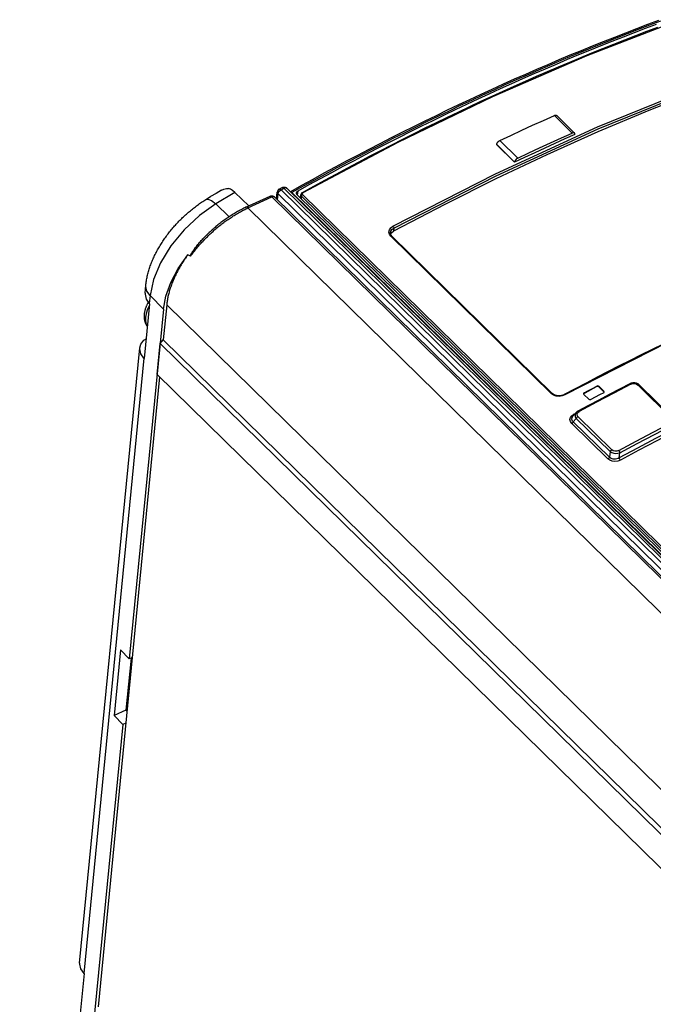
# Model space of a CAD drawing. Extents: x 0 to 594, y 0 to 420.
# Tile 90 of 107: x 450 to 466, y 164 to 190. Entities that reach past the tile are written whole.
import ezdxf

# ---------------------------------------------------------------- set-up
doc = ezdxf.new("R2010")
doc.units = 0
doc.header["$LTSCALE"] = 32.67
doc.layers.get('0').update_dxf_attribs({"linetype": 'CONTINUOUS'})

msp = doc.modelspace()

# ---------------------------------------------------------------- linework, layer by layer
at = {"color": 9, "linetype": 'CONTINUOUS'}
for p, q in [((463.778, 187.648), (464.254, 187.183)), ((462.333, 186.985), (462.809, 186.519)), ((462.248, 186.876), (462.723, 186.411)), ((455.302, 185.608), (454.801, 185.304)), ((456.528, 185.675), (456.607, 185.719)), ((471.948, 170.562), (456.528, 185.675)), ((456.607, 185.719), (472.027, 170.606)), ((456.819, 185.605), (472.209, 170.521)), ((456.969, 185.535), (456.98, 185.649)), ((455.647, 185.195), (456.288, 185.489)), ((456.288, 185.489), (513.273, 129.638)), ((456.433, 185.407), (456.449, 185.57)), ((471.869, 170.457), (456.449, 185.57)), ((457.07, 185.51), (457.063, 185.443)), ((472.198, 170.682), (457.07, 185.51)), ((457.101, 185.552), (472.229, 170.724)), ((455.154, 184.964), (454.801, 185.304)), ((455.647, 185.195), (512.632, 129.344)), ((459.52, 184.66), (459.512, 184.58)), ((463.695, 180.276), (459.44, 184.446)), ((453.053, 182.872), (453.032, 182.663)), ((453.407, 182.512), (453.053, 182.872)), ((453.495, 182.63), (510.419, 126.839)), ((452.891, 181.213), (451.297, 164.902)), ((464.906, 180.458), (464.907, 180.472)), ((464.963, 180.466), (464.962, 180.451)), ((466.888, 179.624), (465.997, 180.498)), ((464.568, 180.294), (464.567, 180.279)), ((465.093, 180.323), (465.094, 180.338)), ((464.281, 179.528), (464.359, 179.618)), ((464.295, 179.726), (464.335, 179.748)), ((464.308, 179.716), (464.295, 179.726)), ((465.26, 178.736), (464.359, 179.618)), ((464.403, 179.665), (465.303, 178.783)), ((464.238, 179.481), (465.196, 178.543)), ((464.281, 179.528), (465.239, 178.589)), ((465.26, 178.736), (465.239, 178.589))]:
    msp.add_line(p, q, dxfattribs=at)
at = {"color": 7, "linetype": 'CONTINUOUS'}
for p, q in [((463.84, 187.647), (464.315, 187.181)), ((464.325, 187.146), (464.325, 187.145)), ((462.247, 186.875), (462.248, 186.876)), ((462.247, 186.875), (462.723, 186.409)), ((462.723, 186.409), (462.723, 186.411)), ((455.302, 185.608), (455.677, 185.249)), ((456.411, 185.429), (456.43, 185.617)), ((456.481, 185.694), (456.56, 185.738)), ((456.679, 185.722), (472.098, 170.609)), ((454.537, 185.42), (454.661, 185.496)), ((455.598, 185.213), (456.239, 185.507)), ((456.351, 185.488), (513.336, 129.637)), ((472.17, 170.636), (456.958, 185.546)), ((457.045, 185.46), (457.054, 185.548)), ((459.43, 184.54), (459.43, 184.54)), ((459.469, 184.447), (463.723, 180.277)), ((454.127, 183.915), (454.052, 183.952)), ((452.922, 182.936), (452.942, 183.145)), ((453.407, 182.512), (452.501, 173.242)), ((453.038, 182.657), (452.897, 181.207)), ((453.038, 182.657), (453.032, 182.663)), ((453.495, 182.63), (453.404, 181.702)), ((453.326, 181.604), (453.404, 181.702)), ((453.404, 181.702), (510.309, 125.93)), ((451.186, 165.175), (452.78, 181.486)), ((453.245, 180.778), (453.326, 181.604)), ((453.326, 181.604), (510.293, 125.77)), ((452.897, 181.207), (452.891, 181.213)), ((453.308, 180.716), (451.676, 164.014)), ((510.212, 124.944), (453.245, 180.778)), ((464.962, 180.451), (465.093, 180.323)), ((465.094, 180.338), (464.963, 180.466)), ((466.037, 180.499), (466.929, 179.625)), ((463.723, 180.277), (463.723, 180.277)), ((464.56, 180.253), (464.691, 180.125)), ((465.099, 180.311), (465.093, 180.323)), ((464.352, 179.767), (464.272, 179.675)), ((464.354, 179.769), (464.352, 179.767)), ((465.499, 178.572), (465.519, 178.706)), ((452.269, 173.478), (452.099, 171.738)), ((452.269, 173.478), (452.501, 173.242)), ((452.549, 173.264), (452.414, 171.882)), ((452.581, 173.279), (452.501, 173.242)), ((452.414, 171.882), (452.099, 171.738)), ((452.414, 171.882), (452.442, 171.855)), ((452.099, 171.738), (452.331, 171.502)), ((452.411, 171.539), (452.331, 171.502)), ((452.331, 171.502), (449.596, 143.52)), ((451.303, 164.896), (451.147, 163.302)), ((451.303, 164.896), (451.297, 164.902))]:
    msp.add_line(p, q, dxfattribs=at)
for points in [[(466.541, 190.165), (466.248, 190.057), (465.956, 189.946), (465.662, 189.833), (465.369, 189.719), (465.075, 189.602), (464.781, 189.484), (464.487, 189.364), (464.192, 189.243), (463.897, 189.119), (463.602, 188.994), (463.306, 188.867), (463.011, 188.738), (462.715, 188.607), (462.419, 188.474), (462.123, 188.34), (461.826, 188.204), (461.53, 188.066), (461.233, 187.926), (460.936, 187.785), (460.639, 187.642), (460.342, 187.497), (460.045, 187.35), (459.747, 187.202), (459.45, 187.052), (459.153, 186.9), (458.855, 186.747), (458.558, 186.591), (458.26, 186.434), (457.963, 186.276), (457.665, 186.116), (457.368, 185.954), (457.07, 185.79), (456.776, 185.627)], [(456.98, 185.649), (457.278, 185.814), (457.577, 185.978), (457.876, 186.14), (458.175, 186.3), (458.473, 186.458), (458.772, 186.615), (459.071, 186.77), (459.369, 186.923), (459.668, 187.075), (459.966, 187.225), (460.265, 187.373), (460.563, 187.519), (460.861, 187.664), (461.16, 187.807), (461.458, 187.948), (461.755, 188.087), (462.053, 188.225), (462.351, 188.36), (462.648, 188.494), (462.945, 188.627), (463.242, 188.757), (463.539, 188.885), (463.835, 189.012), (464.131, 189.137), (464.427, 189.26), (464.723, 189.381), (465.018, 189.501), (465.313, 189.618), (465.608, 189.734), (465.902, 189.848), (466.196, 189.96), (466.49, 190.07)], [(466.514, 189.981), (466.223, 189.872), (465.932, 189.761), (465.64, 189.648), (465.348, 189.533), (465.056, 189.416), (464.763, 189.298), (464.47, 189.177), (464.177, 189.055), (463.883, 188.931), (463.589, 188.806), (463.295, 188.678), (463.001, 188.549), (462.707, 188.418), (462.412, 188.285), (462.118, 188.151), (461.823, 188.015), (461.527, 187.877), (461.232, 187.737), (460.937, 187.595), (460.641, 187.452), (460.346, 187.307), (460.05, 187.161), (459.754, 187.012), (459.458, 186.862), (459.163, 186.71), (458.867, 186.557), (458.571, 186.402), (458.275, 186.245), (457.979, 186.086), (457.683, 185.926), (457.387, 185.765), (457.091, 185.601)], [(467.62, 188.303), (466.28, 187.776), (464.933, 187.211), (463.582, 186.608)], [(462.333, 186.985), (462.623, 187.121), (462.912, 187.256), (463.201, 187.388), (463.49, 187.519), (463.778, 187.648)], [(463.778, 187.648), (463.781, 187.65), (463.783, 187.651), (463.786, 187.652), (463.788, 187.652), (463.791, 187.653), (463.793, 187.654), (463.796, 187.655), (463.798, 187.655), (463.8, 187.656), (463.803, 187.656), (463.805, 187.656), (463.807, 187.656), (463.809, 187.657), (463.812, 187.657), (463.814, 187.657), (463.816, 187.657), (463.818, 187.656), (463.82, 187.656), (463.822, 187.656), (463.824, 187.655), (463.826, 187.655), (463.828, 187.654), (463.829, 187.654), (463.831, 187.653), (463.833, 187.652), (463.834, 187.651), (463.836, 187.65), (463.837, 187.649), (463.838, 187.648), (463.84, 187.647)], [(462.809, 186.519), (463.098, 186.655), (463.387, 186.79), (463.676, 186.922), (463.965, 187.053), (464.254, 187.183)], [(464.315, 187.181), (464.314, 187.182), (464.312, 187.183), (464.311, 187.184), (464.31, 187.185), (464.308, 187.186), (464.306, 187.187), (464.305, 187.188), (464.303, 187.188), (464.301, 187.189), (464.299, 187.189), (464.297, 187.19), (464.295, 187.19), (464.293, 187.19), (464.291, 187.191), (464.289, 187.191), (464.287, 187.191), (464.285, 187.191), (464.283, 187.191), (464.28, 187.19), (464.278, 187.19), (464.276, 187.19), (464.273, 187.189), (464.271, 187.189), (464.268, 187.188), (464.266, 187.187), (464.264, 187.186), (464.261, 187.186), (464.259, 187.185), (464.256, 187.184), (464.254, 187.183)], [(464.325, 187.146), (464.325, 187.149), (464.326, 187.151), (464.326, 187.153), (464.325, 187.155), (464.325, 187.157), (464.325, 187.159), (464.325, 187.161), (464.324, 187.163), (464.324, 187.165), (464.323, 187.167), (464.323, 187.169), (464.322, 187.171), (464.321, 187.172), (464.321, 187.174), (464.32, 187.175), (464.319, 187.177), (464.318, 187.178), (464.316, 187.18), (464.315, 187.181)], [(462.248, 186.876), (462.248, 186.879), (462.248, 186.881), (462.249, 186.884), (462.249, 186.886), (462.25, 186.888), (462.25, 186.891), (462.251, 186.893), (462.252, 186.896), (462.253, 186.898), (462.254, 186.901), (462.255, 186.904), (462.256, 186.906), (462.257, 186.909), (462.258, 186.911), (462.26, 186.914), (462.261, 186.916), (462.263, 186.919), (462.264, 186.922), (462.266, 186.924), (462.267, 186.927), (462.269, 186.929), (462.271, 186.932), (462.273, 186.934), (462.275, 186.937), (462.276, 186.939), (462.278, 186.942), (462.281, 186.944), (462.283, 186.946), (462.285, 186.949), (462.287, 186.951), (462.289, 186.953), (462.291, 186.955), (462.294, 186.958), (462.296, 186.96), (462.298, 186.962), (462.301, 186.964), (462.303, 186.966), (462.306, 186.968), (462.308, 186.97), (462.311, 186.972), (462.313, 186.973), (462.316, 186.975), (462.318, 186.977), (462.321, 186.978), (462.323, 186.98), (462.326, 186.981), (462.328, 186.983), (462.331, 186.984), (462.333, 186.985)], [(464.325, 187.145), (464.058, 187.026), (463.792, 186.906), (463.525, 186.784), (463.257, 186.66), (462.99, 186.536), (462.723, 186.409)], [(463.582, 186.608), (462.228, 185.968), (460.87, 185.292), (459.512, 184.58)], [(462.809, 186.519), (462.806, 186.518), (462.804, 186.517), (462.801, 186.515), (462.799, 186.514), (462.796, 186.512), (462.794, 186.511), (462.791, 186.509), (462.788, 186.507), (462.786, 186.506), (462.783, 186.504), (462.781, 186.502), (462.779, 186.5), (462.776, 186.498), (462.774, 186.496), (462.771, 186.494), (462.769, 186.492), (462.767, 186.49), (462.765, 186.487), (462.762, 186.485), (462.76, 186.483), (462.758, 186.48), (462.756, 186.478), (462.754, 186.476), (462.752, 186.473), (462.75, 186.471), (462.748, 186.468), (462.746, 186.466), (462.744, 186.463), (462.743, 186.461), (462.741, 186.458), (462.739, 186.456), (462.738, 186.453), (462.736, 186.45), (462.735, 186.448), (462.734, 186.445), (462.732, 186.443), (462.731, 186.44), (462.73, 186.438), (462.729, 186.435), (462.728, 186.432), (462.727, 186.43), (462.726, 186.427), (462.726, 186.425), (462.725, 186.422), (462.724, 186.42), (462.724, 186.418), (462.723, 186.415), (462.723, 186.413), (462.723, 186.411)], [(454.953, 185.665), (454.804, 185.581), (454.661, 185.496)], [(454.953, 185.665), (455.014, 185.695), (455.078, 185.715), (455.133, 185.715)], [(455.302, 185.608), (455.244, 185.657), (455.188, 185.693), (455.133, 185.715)], [(456.481, 185.694), (456.479, 185.693), (456.476, 185.691), (456.474, 185.69), (456.471, 185.688), (456.468, 185.686), (456.466, 185.684), (456.464, 185.682), (456.461, 185.68), (456.459, 185.678), (456.457, 185.676), (456.455, 185.673), (456.453, 185.671), (456.451, 185.669), (456.449, 185.666), (456.447, 185.664), (456.445, 185.661), (456.444, 185.658), (456.442, 185.656), (456.441, 185.653), (456.439, 185.65), (456.438, 185.647), (456.437, 185.644), (456.435, 185.641), (456.434, 185.638), (456.433, 185.635), (456.433, 185.632), (456.432, 185.629), (456.431, 185.626), (456.431, 185.623), (456.43, 185.62), (456.43, 185.617)], [(456.56, 185.738), (456.562, 185.739), (456.565, 185.741), (456.568, 185.742), (456.571, 185.743), (456.574, 185.744), (456.577, 185.745), (456.58, 185.746), (456.583, 185.747), (456.586, 185.748), (456.589, 185.749), (456.592, 185.749), (456.595, 185.75), (456.599, 185.75), (456.602, 185.75), (456.605, 185.75), (456.608, 185.751), (456.611, 185.75), (456.615, 185.75), (456.618, 185.75), (456.621, 185.75), (456.624, 185.749), (456.627, 185.749), (456.63, 185.748), (456.634, 185.747), (456.637, 185.746), (456.64, 185.746), (456.643, 185.744), (456.646, 185.743), (456.649, 185.742), (456.652, 185.741), (456.655, 185.739), (456.658, 185.738), (456.66, 185.736), (456.663, 185.734), (456.666, 185.732), (456.669, 185.73), (456.671, 185.728), (456.674, 185.726), (456.676, 185.724), (456.679, 185.722)], [(456.939, 185.594), (456.939, 185.596), (456.94, 185.599), (456.94, 185.601), (456.941, 185.603), (456.941, 185.606), (456.942, 185.608), (456.943, 185.61), (456.944, 185.613), (456.945, 185.615), (456.946, 185.617), (456.948, 185.619), (456.949, 185.621), (456.95, 185.624), (456.952, 185.626), (456.954, 185.628), (456.955, 185.63), (456.957, 185.632), (456.959, 185.634), (456.961, 185.636), (456.963, 185.637), (456.965, 185.639), (456.967, 185.641), (456.97, 185.643), (456.972, 185.644), (456.975, 185.646), (456.977, 185.647), (456.98, 185.649)], [(452.942, 183.145), (452.946, 183.174), (452.949, 183.204), (452.953, 183.234), (452.958, 183.264), (452.963, 183.294), (452.969, 183.324), (452.975, 183.355), (452.981, 183.385), (452.988, 183.416), (452.996, 183.446), (453.004, 183.477), (453.012, 183.508), (453.021, 183.538), (453.031, 183.569), (453.04, 183.6), (453.051, 183.63), (453.061, 183.661), (453.072, 183.691), (453.084, 183.722), (453.096, 183.752), (453.108, 183.783), (453.121, 183.813), (453.134, 183.843), (453.148, 183.873), (453.161, 183.903), (453.176, 183.933), (453.19, 183.963), (453.205, 183.993), (453.221, 184.023), (453.236, 184.052), (453.252, 184.082), (453.269, 184.111), (453.285, 184.14), (453.302, 184.169), (453.32, 184.198), (453.337, 184.227), (453.355, 184.256), (453.374, 184.284), (453.392, 184.313), (453.411, 184.341), (453.43, 184.369), (453.45, 184.397), (453.47, 184.425), (453.49, 184.452), (453.51, 184.48), (453.531, 184.507), (453.552, 184.534), (453.573, 184.561), (453.594, 184.588), (453.616, 184.614), (453.638, 184.641), (453.66, 184.667), (453.682, 184.693), (453.705, 184.719), (453.728, 184.744), (453.751, 184.77), (453.774, 184.795), (453.798, 184.82), (453.822, 184.845), (453.846, 184.869), (453.87, 184.894), (453.894, 184.918), (453.919, 184.942), (453.944, 184.965), (453.969, 184.989), (453.994, 185.012), (454.02, 185.035), (454.045, 185.058), (454.071, 185.08), (454.097, 185.102), (454.124, 185.124), (454.15, 185.146), (454.177, 185.167), (454.203, 185.188), (454.23, 185.209), (454.257, 185.23), (454.285, 185.25), (454.312, 185.27), (454.34, 185.29), (454.367, 185.31), (454.395, 185.329), (454.423, 185.348), (454.452, 185.366), (454.48, 185.384), (454.508, 185.402), (454.537, 185.42)], [(456.239, 185.507), (456.241, 185.508), (456.244, 185.509), (456.247, 185.51), (456.25, 185.511), (456.253, 185.512), (456.256, 185.513), (456.259, 185.514), (456.262, 185.515), (456.265, 185.515), (456.268, 185.516), (456.271, 185.516), (456.275, 185.516), (456.278, 185.516), (456.281, 185.516), (456.284, 185.516), (456.287, 185.516), (456.291, 185.516), (456.294, 185.516), (456.297, 185.515), (456.3, 185.515), (456.303, 185.514), (456.306, 185.513), (456.31, 185.512), (456.313, 185.511), (456.316, 185.51), (456.319, 185.509), (456.322, 185.508), (456.325, 185.507), (456.328, 185.505), (456.33, 185.504), (456.333, 185.502), (456.336, 185.5), (456.339, 185.498), (456.341, 185.496), (456.344, 185.494), (456.346, 185.492), (456.349, 185.49), (456.351, 185.488)], [(456.958, 185.546), (456.956, 185.548), (456.955, 185.549), (456.953, 185.551), (456.951, 185.553), (456.95, 185.555), (456.948, 185.558), (456.947, 185.56), (456.946, 185.562), (456.945, 185.564), (456.944, 185.566), (456.943, 185.568), (456.942, 185.571), (456.941, 185.573), (456.94, 185.575), (456.94, 185.578), (456.939, 185.58), (456.939, 185.582), (456.939, 185.585), (456.939, 185.587), (456.939, 185.589), (456.939, 185.592), (456.939, 185.594)], [(457.091, 185.601), (457.089, 185.6), (457.087, 185.599), (457.085, 185.597), (457.082, 185.596), (457.08, 185.594), (457.078, 185.593), (457.076, 185.591), (457.074, 185.589), (457.073, 185.587), (457.071, 185.586), (457.069, 185.584), (457.068, 185.582), (457.066, 185.58), (457.065, 185.578), (457.064, 185.576), (457.062, 185.574), (457.061, 185.572), (457.06, 185.57), (457.059, 185.568), (457.058, 185.565), (457.057, 185.563), (457.057, 185.561), (457.056, 185.559), (457.056, 185.557), (457.055, 185.554), (457.055, 185.552), (457.054, 185.55), (457.054, 185.548)], [(455.598, 185.213), (455.571, 185.2), (455.543, 185.187), (455.515, 185.173), (455.487, 185.159), (455.459, 185.144), (455.431, 185.13), (455.403, 185.114), (455.375, 185.099), (455.347, 185.083), (455.319, 185.067), (455.291, 185.051), (455.263, 185.034), (455.235, 185.017), (455.208, 184.999), (455.18, 184.982), (455.153, 184.963), (455.125, 184.945), (455.098, 184.926), (455.07, 184.908), (455.043, 184.888), (455.016, 184.869), (454.989, 184.849), (454.962, 184.829), (454.935, 184.808), (454.908, 184.788), (454.882, 184.767), (454.855, 184.746), (454.829, 184.724), (454.803, 184.702), (454.777, 184.68), (454.751, 184.658), (454.725, 184.636), (454.699, 184.613), (454.674, 184.59), (454.648, 184.567), (454.623, 184.544), (454.598, 184.52), (454.573, 184.496), (454.548, 184.472)], [(459.434, 184.502), (459.463, 184.544), (459.512, 184.58)], [(454.127, 183.915), (454.127, 183.916), (454.126, 183.916), (454.126, 183.916), (454.126, 183.916), (454.126, 183.916), (454.125, 183.917), (454.125, 183.917), (454.125, 183.917), (454.125, 183.918), (454.125, 183.918), (454.125, 183.918), (454.124, 183.919), (454.124, 183.919), (454.124, 183.92), (454.124, 183.92), (454.124, 183.921), (454.124, 183.922), (454.124, 183.923), (454.124, 183.924), (454.124, 183.925), (454.124, 183.926), (454.125, 183.927), (454.125, 183.928), (454.125, 183.93), (454.126, 183.932), (454.126, 183.934), (454.127, 183.936), (454.128, 183.939), (454.129, 183.942), (454.13, 183.945), (454.132, 183.949), (454.134, 183.953), (454.136, 183.957), (454.138, 183.962), (454.141, 183.968), (454.144, 183.974), (454.148, 183.98), (454.152, 183.988), (454.157, 183.996), (454.162, 184.005), (454.169, 184.015), (454.176, 184.027), (454.184, 184.04), (454.193, 184.053), (454.203, 184.068), (454.215, 184.085), (454.228, 184.104), (454.244, 184.125), (454.262, 184.149), (454.282, 184.175), (454.302, 184.2), (454.323, 184.226), (454.344, 184.252), (454.366, 184.278), (454.389, 184.303), (454.411, 184.329), (454.434, 184.354), (454.458, 184.379), (454.482, 184.404), (454.505, 184.429), (454.53, 184.453), (454.548, 184.472)], [(459.469, 184.447), (459.466, 184.45), (459.463, 184.453), (459.46, 184.457), (459.457, 184.46), (459.455, 184.463), (459.452, 184.467), (459.45, 184.47), (459.447, 184.473), (459.445, 184.477), (459.443, 184.481), (459.441, 184.484), (459.439, 184.488), (459.438, 184.492), (459.436, 184.495), (459.435, 184.499), (459.434, 184.503), (459.433, 184.507), (459.432, 184.511), (459.431, 184.515), (459.431, 184.519), (459.43, 184.523), (459.43, 184.527), (459.43, 184.531), (459.43, 184.535), (459.43, 184.539), (459.43, 184.54)], [(453.407, 182.512), (453.474, 182.858), (453.607, 183.221), (453.802, 183.59), (454.052, 183.952)], [(454.052, 183.952), (454.031, 183.923), (454.011, 183.894), (453.991, 183.865), (453.972, 183.836), (453.952, 183.807), (453.934, 183.777), (453.915, 183.748), (453.897, 183.719), (453.879, 183.689), (453.862, 183.66), (453.844, 183.63), (453.828, 183.601), (453.811, 183.571), (453.795, 183.542), (453.78, 183.512), (453.764, 183.483), (453.75, 183.453), (453.735, 183.424), (453.721, 183.394), (453.707, 183.365), (453.694, 183.335), (453.681, 183.306), (453.668, 183.277), (453.656, 183.247), (453.644, 183.218), (453.633, 183.189), (453.622, 183.16), (453.612, 183.131), (453.602, 183.102), (453.592, 183.073), (453.583, 183.045), (453.574, 183.016), (453.565, 182.987), (453.557, 182.959), (453.55, 182.931), (453.543, 182.903), (453.536, 182.875), (453.53, 182.847), (453.524, 182.819), (453.518, 182.792), (453.513, 182.764), (453.509, 182.737), (453.505, 182.71), (453.501, 182.683), (453.498, 182.657), (453.495, 182.63)], [(452.922, 182.936), (452.921, 182.909), (452.949, 182.782), (453.032, 182.663)], [(453.007, 182.7), (453.003, 182.694), (452.996, 182.681), (452.99, 182.668), (452.983, 182.655), (452.977, 182.642), (452.97, 182.629), (452.965, 182.616), (452.959, 182.603), (452.953, 182.589), (452.948, 182.576), (452.943, 182.563), (452.938, 182.55), (452.934, 182.537), (452.929, 182.523), (452.925, 182.51), (452.921, 182.497), (452.918, 182.484), (452.915, 182.47), (452.912, 182.457), (452.909, 182.444), (452.906, 182.431), (452.904, 182.418), (452.902, 182.405), (452.901, 182.392), (452.899, 182.38)], [(452.899, 182.38), (452.898, 182.367), (452.897, 182.354), (452.897, 182.342), (452.896, 182.329), (452.896, 182.317), (452.897, 182.305), (452.897, 182.293), (452.898, 182.281), (452.899, 182.27), (452.901, 182.258), (452.902, 182.247), (452.904, 182.236), (452.906, 182.225), (452.908, 182.214), (452.911, 182.204), (452.914, 182.193), (452.917, 182.183), (452.92, 182.173), (452.924, 182.163), (452.927, 182.154), (452.931, 182.144), (452.935, 182.135), (452.94, 182.126), (452.944, 182.117), (452.949, 182.108), (452.954, 182.099), (452.959, 182.091), (452.964, 182.083), (452.97, 182.075), (452.975, 182.067), (452.98, 182.061)], [(452.78, 181.486), (452.808, 181.583), (452.891, 181.693), (452.948, 181.73)], [(452.891, 181.213), (452.807, 181.332), (452.779, 181.459), (452.78, 181.486)], [(466.661, 181.587), (466.37, 181.445), (466.079, 181.301), (465.788, 181.155), (465.497, 181.008), (465.206, 180.859), (464.914, 180.708), (464.623, 180.555), (464.332, 180.401), (464.041, 180.246)], [(465.782, 180.533), (465.507, 180.391), (465.231, 180.248), (464.956, 180.103), (464.68, 179.956), (464.405, 179.808)], [(464.906, 180.458), (464.793, 180.399), (464.68, 180.339), (464.567, 180.279)], [(464.568, 180.294), (464.681, 180.354), (464.794, 180.413), (464.907, 180.472)], [(464.962, 180.451), (464.946, 180.461), (464.925, 180.463), (464.906, 180.458)], [(464.963, 180.466), (464.947, 180.475), (464.927, 180.478), (464.907, 180.472)], [(466.037, 180.499), (466.034, 180.502), (466.03, 180.505), (466.026, 180.509), (466.022, 180.512), (466.018, 180.515), (466.014, 180.518), (466.01, 180.521), (466.006, 180.524), (466.001, 180.526), (465.997, 180.529), (465.992, 180.532), (465.988, 180.534), (465.983, 180.536), (465.978, 180.538), (465.974, 180.54), (465.969, 180.542), (465.964, 180.544), (465.959, 180.546), (465.954, 180.547), (465.949, 180.549), (465.944, 180.55), (465.939, 180.552), (465.934, 180.553), (465.929, 180.554), (465.923, 180.555), (465.918, 180.555), (465.913, 180.556), (465.908, 180.557), (465.903, 180.557), (465.898, 180.557), (465.892, 180.558), (465.887, 180.558), (465.882, 180.558), (465.877, 180.558), (465.871, 180.557), (465.866, 180.557), (465.861, 180.557), (465.856, 180.556), (465.851, 180.555), (465.845, 180.554), (465.84, 180.554), (465.835, 180.552), (465.83, 180.551), (465.825, 180.55), (465.82, 180.549), (465.815, 180.547), (465.81, 180.545), (465.805, 180.544), (465.8, 180.542), (465.795, 180.54), (465.791, 180.538), (465.786, 180.535), (465.782, 180.533)], [(464.041, 180.246), (464.037, 180.244), (464.032, 180.241), (464.027, 180.239), (464.022, 180.237), (464.017, 180.235), (464.012, 180.233), (464.007, 180.231), (464.002, 180.229), (463.997, 180.228), (463.992, 180.226), (463.987, 180.224), (463.981, 180.223), (463.976, 180.222), (463.97, 180.22), (463.965, 180.219), (463.959, 180.218), (463.954, 180.217), (463.948, 180.216), (463.942, 180.216), (463.937, 180.215), (463.931, 180.214), (463.925, 180.214), (463.919, 180.214), (463.913, 180.213), (463.908, 180.213), (463.902, 180.213), (463.896, 180.213), (463.89, 180.213), (463.884, 180.214), (463.879, 180.214), (463.873, 180.215), (463.867, 180.215), (463.862, 180.216), (463.856, 180.217), (463.85, 180.217), (463.845, 180.218), (463.839, 180.22), (463.834, 180.221), (463.828, 180.222), (463.823, 180.223), (463.818, 180.225), (463.813, 180.227), (463.807, 180.228), (463.802, 180.23), (463.797, 180.232), (463.792, 180.234), (463.787, 180.236), (463.783, 180.238), (463.778, 180.24), (463.773, 180.242), (463.769, 180.245), (463.765, 180.247), (463.76, 180.249), (463.756, 180.252), (463.752, 180.255), (463.748, 180.257), (463.744, 180.26), (463.74, 180.263), (463.737, 180.266), (463.733, 180.269), (463.729, 180.272), (463.726, 180.275), (463.723, 180.277)], [(464.568, 180.294), (464.555, 180.282), (464.552, 180.273)], [(464.552, 180.273), (464.552, 180.267), (464.56, 180.253)], [(464.567, 180.279), (464.554, 180.268), (464.553, 180.266)], [(464.691, 180.125), (464.707, 180.116), (464.727, 180.114), (464.747, 180.119)], [(465.086, 180.298), (464.973, 180.238), (464.86, 180.179), (464.747, 180.119)], [(465.086, 180.298), (465.099, 180.309), (465.102, 180.319)], [(465.102, 180.319), (465.102, 180.324), (465.094, 180.338)], [(464.405, 179.808), (464.401, 179.806), (464.396, 179.803), (464.392, 179.801), (464.387, 179.798), (464.383, 179.795), (464.379, 179.792), (464.375, 179.789), (464.371, 179.786), (464.368, 179.782), (464.364, 179.779), (464.36, 179.776), (464.357, 179.772), (464.354, 179.769)], [(466.947, 179.335), (466.465, 179.085), (465.982, 178.831), (465.499, 178.572)], [(451.186, 165.175), (451.185, 165.148), (451.213, 165.021), (451.297, 164.902)]]:
    msp.add_lwpolyline(points, dxfattribs=at)
at = {"color": 9, "linetype": 'CONTINUOUS'}
for points in [[(466.591, 190.148), (466.298, 190.039), (466.005, 189.928), (465.712, 189.815), (465.419, 189.701), (465.125, 189.584), (464.831, 189.466), (464.536, 189.346), (464.242, 189.225), (463.947, 189.101), (463.651, 188.976), (463.356, 188.848), (463.06, 188.719), (462.764, 188.589), (462.468, 188.456), (462.172, 188.322), (461.875, 188.186), (461.578, 188.048), (461.282, 187.908), (460.985, 187.766), (460.687, 187.623), (460.39, 187.478), (460.093, 187.332), (459.795, 187.183), (459.498, 187.033), (459.2, 186.881), (458.903, 186.728), (458.605, 186.572), (458.307, 186.415), (458.01, 186.257), (457.712, 186.096), (457.414, 185.934), (457.117, 185.771), (456.819, 185.605)], [(467.115, 190.187), (464.636, 189.23), (462.137, 188.144), (459.626, 186.93), (457.109, 185.593)], [(459.496, 184.711), (462.213, 186.1), (464.921, 187.343), (467.61, 188.436)], [(459.52, 184.66), (462.235, 186.048), (464.941, 187.29), (467.628, 188.383)], [(456.449, 185.57), (456.447, 185.572), (456.446, 185.574), (456.444, 185.576), (456.442, 185.578), (456.441, 185.58), (456.439, 185.582), (456.438, 185.584), (456.437, 185.586), (456.436, 185.588), (456.435, 185.59), (456.434, 185.592), (456.433, 185.595), (456.432, 185.597), (456.431, 185.599), (456.431, 185.601), (456.43, 185.603), (456.43, 185.606), (456.43, 185.608), (456.43, 185.61), (456.43, 185.612), (456.43, 185.614), (456.43, 185.617)], [(456.449, 185.57), (456.449, 185.572), (456.45, 185.575), (456.45, 185.577), (456.451, 185.58), (456.451, 185.582), (456.452, 185.584), (456.453, 185.587), (456.454, 185.589), (456.454, 185.592), (456.455, 185.595), (456.456, 185.597), (456.458, 185.6), (456.459, 185.602), (456.46, 185.605), (456.461, 185.607), (456.463, 185.61), (456.464, 185.613), (456.466, 185.615), (456.467, 185.618), (456.469, 185.62), (456.471, 185.623), (456.473, 185.625), (456.474, 185.628), (456.476, 185.63), (456.478, 185.633), (456.48, 185.635), (456.482, 185.638), (456.484, 185.64), (456.487, 185.642), (456.489, 185.645), (456.491, 185.647), (456.493, 185.649), (456.496, 185.651), (456.498, 185.653), (456.5, 185.656), (456.503, 185.658), (456.505, 185.66), (456.508, 185.662), (456.51, 185.663), (456.513, 185.665), (456.515, 185.667), (456.518, 185.669), (456.52, 185.67), (456.523, 185.672), (456.525, 185.673), (456.528, 185.675)], [(456.481, 185.694), (456.482, 185.695), (456.483, 185.695), (456.484, 185.696), (456.486, 185.696), (456.487, 185.696), (456.488, 185.696), (456.49, 185.696), (456.491, 185.696), (456.493, 185.696), (456.494, 185.696), (456.496, 185.696), (456.497, 185.695), (456.499, 185.695), (456.5, 185.694), (456.502, 185.693), (456.504, 185.693), (456.506, 185.692), (456.507, 185.691), (456.509, 185.69), (456.511, 185.689), (456.513, 185.687), (456.515, 185.686), (456.516, 185.685), (456.518, 185.683), (456.52, 185.682), (456.522, 185.68), (456.524, 185.679), (456.526, 185.677), (456.528, 185.675)], [(456.56, 185.738), (456.561, 185.739), (456.562, 185.739), (456.564, 185.739), (456.565, 185.74), (456.566, 185.74), (456.568, 185.74), (456.569, 185.74), (456.57, 185.74), (456.572, 185.74), (456.573, 185.74), (456.575, 185.739), (456.577, 185.739), (456.578, 185.738), (456.58, 185.738), (456.582, 185.737), (456.583, 185.736), (456.585, 185.736), (456.587, 185.735), (456.588, 185.734), (456.59, 185.732), (456.592, 185.731), (456.594, 185.73), (456.596, 185.729), (456.598, 185.727), (456.6, 185.726), (456.601, 185.724), (456.603, 185.722), (456.605, 185.721), (456.607, 185.719)], [(456.678, 185.722), (456.677, 185.723), (456.675, 185.725), (456.674, 185.726), (456.672, 185.727), (456.671, 185.727), (456.669, 185.728), (456.667, 185.729), (456.666, 185.73), (456.664, 185.73), (456.662, 185.731), (456.66, 185.731), (456.658, 185.731), (456.656, 185.732), (456.654, 185.732), (456.651, 185.732), (456.649, 185.732), (456.647, 185.732), (456.645, 185.731), (456.642, 185.731), (456.64, 185.731), (456.638, 185.73), (456.635, 185.73), (456.633, 185.729), (456.63, 185.729), (456.628, 185.728), (456.625, 185.727), (456.623, 185.726), (456.62, 185.725), (456.617, 185.724), (456.615, 185.723), (456.612, 185.721), (456.61, 185.72), (456.607, 185.719)], [(456.819, 185.605), (456.817, 185.607), (456.815, 185.609), (456.813, 185.61), (456.812, 185.612), (456.81, 185.614), (456.808, 185.615), (456.806, 185.616), (456.804, 185.618), (456.802, 185.619), (456.801, 185.62), (456.799, 185.621), (456.797, 185.622), (456.795, 185.623), (456.794, 185.624), (456.792, 185.624), (456.79, 185.625), (456.789, 185.626), (456.787, 185.626), (456.786, 185.626), (456.784, 185.627), (456.783, 185.627), (456.781, 185.627), (456.78, 185.627), (456.778, 185.627), (456.777, 185.626), (456.776, 185.626)], [(456.819, 185.605), (456.817, 185.604), (456.814, 185.602), (456.812, 185.601), (456.809, 185.599), (456.807, 185.597), (456.806, 185.597)], [(454.537, 185.42), (454.59, 185.431), (454.687, 185.394), (454.801, 185.304)], [(456.239, 185.507), (456.241, 185.508), (456.242, 185.508), (456.243, 185.509), (456.245, 185.509), (456.246, 185.509), (456.248, 185.509), (456.25, 185.509), (456.251, 185.509), (456.253, 185.509), (456.255, 185.509), (456.256, 185.509), (456.258, 185.508), (456.26, 185.508), (456.262, 185.507), (456.264, 185.506), (456.265, 185.506), (456.267, 185.505), (456.269, 185.504), (456.271, 185.503), (456.273, 185.501), (456.275, 185.5), (456.277, 185.499), (456.279, 185.497), (456.281, 185.496), (456.283, 185.494), (456.284, 185.493), (456.286, 185.491), (456.288, 185.489)], [(456.351, 185.488), (456.351, 185.488), (456.35, 185.489), (456.348, 185.49), (456.347, 185.491), (456.345, 185.492), (456.344, 185.493), (456.342, 185.494), (456.34, 185.495), (456.338, 185.496), (456.337, 185.496), (456.335, 185.497), (456.333, 185.497), (456.331, 185.497), (456.329, 185.498), (456.327, 185.498), (456.325, 185.498), (456.322, 185.498), (456.32, 185.498), (456.318, 185.497), (456.315, 185.497), (456.313, 185.497), (456.311, 185.496), (456.308, 185.496), (456.306, 185.495), (456.303, 185.495), (456.301, 185.494), (456.298, 185.493), (456.296, 185.492), (456.293, 185.491), (456.291, 185.49), (456.288, 185.489)], [(457.054, 185.548), (457.056, 185.53), (457.07, 185.51)], [(457.101, 185.552), (457.086, 185.54), (457.074, 185.525), (457.07, 185.51)], [(457.091, 185.601), (457.098, 185.601), (457.109, 185.593)], [(457.109, 185.593), (457.096, 185.581), (457.093, 185.566), (457.101, 185.552)], [(454.801, 185.304), (454.364, 184.993), (453.96, 184.615), (453.609, 184.191), (453.332, 183.742), (453.143, 183.295), (453.053, 182.872)], [(454.127, 183.915), (454.147, 183.943), (454.167, 183.97), (454.188, 183.997), (454.208, 184.024), (454.23, 184.05), (454.251, 184.077), (454.272, 184.104), (454.294, 184.13), (454.316, 184.156), (454.339, 184.182), (454.361, 184.208), (454.384, 184.234), (454.407, 184.26), (454.43, 184.285), (454.454, 184.311), (454.477, 184.336), (454.501, 184.361), (454.525, 184.385), (454.549, 184.41), (454.574, 184.434), (454.598, 184.458), (454.623, 184.482), (454.648, 184.506), (454.673, 184.53), (454.699, 184.553), (454.724, 184.576), (454.75, 184.599), (454.776, 184.622), (454.802, 184.644), (454.828, 184.666), (454.854, 184.688), (454.88, 184.71), (454.907, 184.731), (454.933, 184.752), (454.96, 184.773), (454.987, 184.793), (455.014, 184.814), (455.041, 184.834), (455.068, 184.853), (455.095, 184.873), (455.122, 184.892), (455.149, 184.911), (455.177, 184.929), (455.204, 184.947), (455.232, 184.965), (455.259, 184.983), (455.287, 185), (455.315, 185.017), (455.342, 185.034), (455.37, 185.05), (455.398, 185.066), (455.425, 185.082), (455.453, 185.097), (455.481, 185.112), (455.509, 185.127), (455.536, 185.141), (455.564, 185.155), (455.592, 185.169), (455.62, 185.182), (455.647, 185.195)], [(455.647, 185.195), (455.645, 185.196), (455.644, 185.198), (455.642, 185.2), (455.64, 185.201), (455.638, 185.203), (455.636, 185.204), (455.634, 185.206), (455.632, 185.207), (455.63, 185.208), (455.629, 185.209), (455.627, 185.21), (455.625, 185.211), (455.623, 185.212), (455.621, 185.213), (455.62, 185.213), (455.618, 185.214), (455.616, 185.214), (455.614, 185.215), (455.613, 185.215), (455.611, 185.215), (455.609, 185.215), (455.608, 185.215), (455.606, 185.215), (455.605, 185.215), (455.603, 185.215), (455.602, 185.214), (455.6, 185.214), (455.599, 185.213), (455.598, 185.213)], [(459.44, 184.446), (459.403, 184.498), (459.39, 184.557), (459.402, 184.616), (459.439, 184.669), (459.496, 184.711)], [(459.43, 184.54), (459.44, 184.578), (459.471, 184.624), (459.52, 184.66)], [(459.496, 184.711), (459.508, 184.695), (459.517, 184.677), (459.52, 184.66)], [(459.469, 184.447), (459.464, 184.45), (459.453, 184.451), (459.44, 184.446)], [(472.173, 183.963), (469.485, 182.87), (466.777, 181.627), (464.06, 180.238)], [(453.053, 182.872), (452.97, 182.99), (452.941, 183.117), (452.942, 183.145)], [(453.033, 182.604), (453.02, 182.581), (452.977, 182.485), (452.948, 182.39), (452.932, 182.301)], [(452.932, 182.301), (452.931, 182.217), (452.944, 182.143), (452.971, 182.078), (452.981, 182.066)], [(465.81, 180.522), (465.352, 180.284), (464.892, 180.043), (464.433, 179.797)], [(465.782, 180.533), (465.784, 180.534), (465.796, 180.532), (465.81, 180.522)], [(465.81, 180.522), (465.859, 180.538), (465.909, 180.538), (465.957, 180.525), (465.997, 180.498)], [(465.997, 180.498), (466.016, 180.505), (466.032, 180.502), (466.037, 180.499)], [(463.695, 180.276), (463.708, 180.281), (463.719, 180.28), (463.723, 180.277)], [(464.06, 180.238), (463.988, 180.211), (463.907, 180.201), (463.825, 180.209), (463.752, 180.236), (463.695, 180.276)], [(464.041, 180.246), (464.048, 180.246), (464.06, 180.238)], [(464.238, 179.481), (464.202, 179.531), (464.19, 179.584), (464.203, 179.637), (464.238, 179.685), (464.295, 179.726)], [(464.281, 179.528), (464.262, 179.547), (464.249, 179.568), (464.243, 179.589), (464.242, 179.611), (464.247, 179.633), (464.257, 179.655), (464.272, 179.675)], [(464.352, 179.767), (464.334, 179.739), (464.326, 179.699), (464.334, 179.658), (464.359, 179.618)], [(464.359, 179.618), (464.37, 179.636), (464.385, 179.653), (464.403, 179.665)], [(464.403, 179.665), (464.38, 179.699), (464.379, 179.734), (464.396, 179.768), (464.433, 179.797)], [(464.434, 179.797), (464.42, 179.807), (464.408, 179.809), (464.405, 179.808)], [(464.238, 179.481), (464.255, 179.494), (464.27, 179.51), (464.281, 179.528)], [(465.485, 178.766), (465.944, 179.012), (466.403, 179.254), (466.862, 179.491)], [(465.519, 178.706), (465.978, 178.952), (466.436, 179.193), (466.895, 179.431)], [(466.98, 179.274), (466.498, 179.025), (466.016, 178.771), (465.533, 178.512)], [(465.239, 178.589), (465.228, 178.571), (465.213, 178.555), (465.196, 178.543)], [(465.499, 178.572), (465.467, 178.554), (465.434, 178.541), (465.401, 178.534), (465.37, 178.532), (465.34, 178.534), (465.312, 178.541), (465.285, 178.553), (465.26, 178.569), (465.239, 178.589)], [(465.303, 178.783), (465.286, 178.77), (465.27, 178.754), (465.26, 178.736)], [(465.26, 178.736), (465.303, 178.71), (465.354, 178.693), (465.41, 178.687), (465.466, 178.691), (465.519, 178.706)], [(465.485, 178.766), (465.435, 178.748), (465.385, 178.746), (465.34, 178.758), (465.303, 178.783)], [(465.519, 178.706), (465.511, 178.728), (465.5, 178.749), (465.485, 178.766)], [(465.533, 178.512), (465.519, 178.529), (465.507, 178.55), (465.499, 178.572)], [(465.533, 178.512), (465.461, 178.484), (465.386, 178.474), (465.313, 178.481), (465.248, 178.505), (465.196, 178.543)]]:
    msp.add_lwpolyline(points, dxfattribs=at)

doc.saveas('drawing.dxf')
